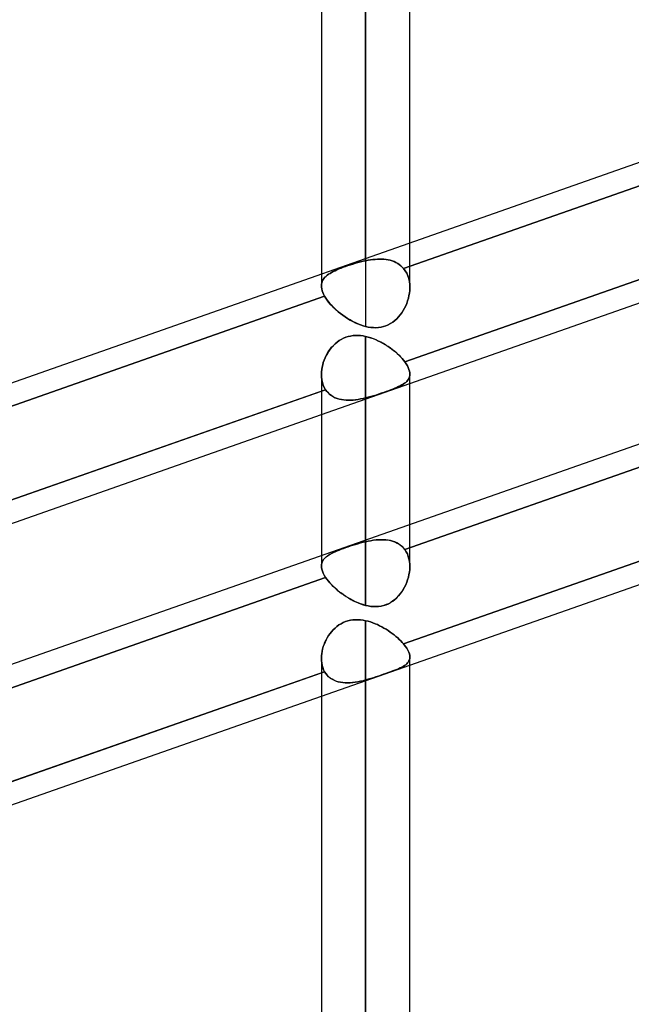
# Model space of a CAD drawing. Header units: millimetres. Extents: x -130 to 54, y -185 to 185.
# Tile 69 of 78: x -55 to -46, y 87 to 101. Entities that reach past the tile are written whole.
import ezdxf

# ---------------------------------------------------------------- set-up
doc = ezdxf.new("R2010")
doc.units = ezdxf.units.MM
doc.layers.add('MAIN-1', color=7, linetype='Continuous')
doc.layers.add('MAIN-2', color=7, linetype='Continuous')

msp = doc.modelspace()

# ---------------------------------------------------------------- linework, layer by layer
at = {"layer": 'MAIN-1'}
for p, q in [((-50.248, 133.985), (-50.248, 97.323)), ((-50.883, 133.35), (-50.883, 97.1)), ((-49.613, 97.545), (-49.613, 133.35)), ((-63.363, 92.722), (-37.763, 101.702)), ((-49.684, 95.837), (-38.083, 99.907)), ((-49.613, 95.527), (-38.083, 99.571)), ((-63.363, 88.681), (-37.763, 97.661)), ((-50.711, 96.074), (-50.686, 96.099)), ((-50.686, 96.099), (-50.658, 96.122)), ((-50.658, 96.122), (-50.629, 96.143)), ((-50.629, 96.143), (-50.598, 96.161)), ((-50.598, 96.161), (-50.567, 96.177)), ((-50.567, 96.177), (-50.534, 96.191)), ((-50.534, 96.191), (-50.5, 96.201)), ((-50.5, 96.201), (-50.465, 96.209)), ((-50.465, 96.209), (-50.429, 96.215)), ((-50.429, 96.215), (-50.393, 96.217)), ((-50.393, 96.217), (-50.357, 96.217)), ((-50.357, 96.217), (-50.32, 96.215)), ((-50.32, 96.215), (-50.284, 96.21)), ((-50.284, 96.21), (-50.248, 96.203)), ((-50.248, 96.203), (-50.248, 93.282)), ((-50.248, 96.203), (-50.212, 96.194)), ((-50.212, 96.194), (-50.176, 96.184)), ((-50.176, 96.184), (-50.141, 96.171)), ((-50.141, 96.171), (-50.106, 96.157)), ((-50.106, 96.157), (-50.071, 96.142)), ((-50.071, 96.142), (-50.037, 96.125)), ((-50.037, 96.125), (-50.004, 96.107)), ((-50.004, 96.107), (-49.971, 96.088)), ((-49.971, 96.088), (-49.939, 96.068)), ((-50.815, 95.928), (-50.798, 95.96)), ((-50.798, 95.96), (-50.779, 95.99)), ((-50.779, 95.99), (-50.758, 96.019)), ((-50.758, 96.019), (-50.736, 96.047)), ((-50.736, 96.047), (-50.711, 96.074)), ((-49.939, 96.068), (-49.908, 96.047)), ((-49.908, 96.047), (-49.878, 96.026)), ((-49.878, 96.026), (-49.848, 96.003)), ((-49.848, 96.003), (-49.82, 95.98)), ((-49.82, 95.98), (-49.794, 95.957)), ((-49.794, 95.957), (-49.768, 95.933)), ((-50.872, 95.763), (-50.864, 95.797)), ((-50.864, 95.797), (-50.855, 95.83)), ((-50.855, 95.83), (-50.843, 95.864)), ((-50.843, 95.864), (-50.83, 95.896)), ((-50.83, 95.896), (-50.815, 95.928)), ((-49.768, 95.933), (-49.745, 95.909)), ((-49.745, 95.909), (-49.723, 95.885)), ((-49.723, 95.885), (-49.703, 95.861)), ((-49.703, 95.861), (-49.684, 95.837)), ((-49.702, 91.79), (-38.083, 95.866)), ((-49.684, 95.837), (-49.665, 95.809)), ((-49.665, 95.809), (-49.648, 95.782)), ((-50.883, 95.657), (-50.883, 93.059)), ((-50.882, 95.663), (-50.881, 95.696)), ((-50.881, 95.696), (-50.877, 95.73)), ((-50.877, 95.73), (-50.872, 95.763)), ((-49.648, 95.782), (-49.635, 95.755)), ((-49.635, 95.755), (-49.625, 95.729)), ((-49.625, 95.729), (-49.618, 95.705)), ((-49.618, 95.705), (-49.614, 95.681)), ((-49.614, 95.681), (-49.613, 95.659)), ((-49.613, 93.504), (-49.613, 95.663)), ((-49.613, 91.485), (-38.083, 95.53)), ((-62.484, 91.347), (-50.883, 95.417)), ((-62.338, 91.063), (-50.883, 95.081)), ((-50.501, 92.121), (-50.466, 92.129)), ((-50.466, 92.129), (-50.43, 92.135)), ((-50.43, 92.135), (-50.394, 92.137)), ((-50.394, 92.137), (-50.358, 92.138)), ((-50.358, 92.138), (-50.321, 92.135)), ((-50.321, 92.135), (-50.284, 92.13)), ((-50.284, 92.13), (-50.248, 92.124)), ((-50.248, 92.124), (-50.248, 0)), ((-50.248, 92.124), (-50.213, 92.115)), ((-50.737, 91.966), (-50.713, 91.993)), ((-50.713, 91.993), (-50.687, 92.018)), ((-50.687, 92.018), (-50.66, 92.041)), ((-50.66, 92.041), (-50.63, 92.062)), ((-50.63, 92.062), (-50.6, 92.08)), ((-50.6, 92.08), (-50.568, 92.097)), ((-50.568, 92.097), (-50.535, 92.11)), ((-50.535, 92.11), (-50.501, 92.121)), ((-50.213, 92.115), (-50.179, 92.105)), ((-50.179, 92.105), (-50.146, 92.094)), ((-50.146, 92.094), (-50.112, 92.081)), ((-50.112, 92.081), (-50.079, 92.067)), ((-50.079, 92.067), (-50.047, 92.052)), ((-50.047, 92.052), (-50.015, 92.035)), ((-50.015, 92.035), (-49.984, 92.018)), ((-49.984, 92.018), (-49.953, 92)), ((-49.953, 92), (-49.923, 91.981)), ((-49.923, 91.981), (-49.894, 91.961)), ((-50.831, 91.816), (-50.815, 91.848)), ((-50.815, 91.848), (-50.798, 91.879)), ((-50.798, 91.879), (-50.78, 91.909)), ((-50.78, 91.909), (-50.759, 91.938)), ((-50.759, 91.938), (-50.737, 91.966)), ((-49.894, 91.961), (-49.866, 91.941)), ((-49.866, 91.941), (-49.839, 91.92)), ((-49.839, 91.92), (-49.812, 91.899)), ((-49.812, 91.899), (-49.787, 91.877)), ((-49.787, 91.877), (-49.764, 91.855)), ((-49.764, 91.855), (-49.742, 91.834)), ((-50.872, 91.684), (-50.865, 91.717)), ((-50.865, 91.717), (-50.855, 91.751)), ((-50.855, 91.751), (-50.844, 91.783)), ((-50.844, 91.783), (-50.831, 91.816)), ((-49.742, 91.834), (-49.721, 91.812)), ((-49.721, 91.812), (-49.702, 91.79)), ((-49.702, 91.79), (-49.678, 91.759)), ((-49.678, 91.759), (-49.657, 91.73)), ((-49.657, 91.73), (-49.641, 91.701)), ((-49.641, 91.701), (-49.628, 91.674)), ((-50.883, 91.581), (-50.883, 0)), ((-50.882, 91.586), (-50.881, 91.618)), ((-50.881, 91.618), (-50.878, 91.651)), ((-50.878, 91.651), (-50.872, 91.684)), ((-49.628, 91.674), (-49.619, 91.647)), ((-49.619, 91.647), (-49.614, 91.623)), ((-49.614, 91.623), (-49.613, 91.599)), ((-49.613, 0), (-49.613, 91.603)), ((-62.503, 87.299), (-50.883, 91.376)), ((-62.338, 87.021), (-50.883, 91.04))]:
    msp.add_line(p, q, dxfattribs=at)
at = {"layer": 'MAIN-2'}
for p, q in [((-50.248, 97.289), (-50.248, 133.985)), ((-50.248, 132.715), (-50.248, 96.346)), ((-38.036, 101.271), (-49.702, 97.178)), ((-49.702, 97.178), (-38.036, 101.271)), ((-38.021, 99.929), (-49.684, 95.837)), ((-49.613, 96.908), (-49.613, 97.545)), ((-50.501, 97.219), (-50.535, 97.207)), ((-50.535, 97.207), (-50.501, 97.219)), ((-50.466, 97.231), (-50.501, 97.219)), ((-50.501, 97.219), (-50.466, 97.23)), ((-50.43, 97.242), (-50.466, 97.231)), ((-50.466, 97.23), (-50.43, 97.242)), ((-50.394, 97.253), (-50.43, 97.242)), ((-50.43, 97.242), (-50.394, 97.253)), ((-50.357, 97.263), (-50.394, 97.253)), ((-50.394, 97.253), (-50.358, 97.263)), ((-50.358, 97.263), (-50.321, 97.273)), ((-50.321, 97.273), (-50.357, 97.263)), ((-50.284, 97.281), (-50.321, 97.273)), ((-50.321, 97.273), (-50.284, 97.281)), ((-50.248, 97.289), (-50.284, 97.281)), ((-50.284, 97.281), (-50.248, 97.289)), ((-50.248, 97.323), (-50.248, 97.289)), ((-50.248, 97.289), (-50.213, 97.296)), ((-50.213, 97.296), (-50.248, 97.289)), ((-50.213, 97.296), (-50.179, 97.302)), ((-50.179, 97.302), (-50.213, 97.296)), ((-50.179, 97.302), (-50.146, 97.306)), ((-50.146, 97.306), (-50.179, 97.302)), ((-50.146, 97.306), (-50.112, 97.309)), ((-50.112, 97.309), (-50.146, 97.306)), ((-50.112, 97.309), (-50.079, 97.312)), ((-50.079, 97.312), (-50.112, 97.309)), ((-50.079, 97.312), (-50.047, 97.313)), ((-50.047, 97.313), (-50.079, 97.312)), ((-50.047, 97.313), (-50.015, 97.312)), ((-50.015, 97.312), (-50.047, 97.313)), ((-50.015, 97.312), (-49.984, 97.31)), ((-49.984, 97.31), (-50.015, 97.312)), ((-49.984, 97.31), (-49.953, 97.307)), ((-49.953, 97.307), (-49.984, 97.31)), ((-49.953, 97.307), (-49.923, 97.302)), ((-49.923, 97.302), (-49.953, 97.307)), ((-49.923, 97.302), (-49.894, 97.295)), ((-49.894, 97.295), (-49.923, 97.302)), ((-49.894, 97.295), (-49.866, 97.287)), ((-49.866, 97.287), (-49.894, 97.295)), ((-49.866, 97.287), (-49.839, 97.277)), ((-49.839, 97.277), (-49.866, 97.287)), ((-49.839, 97.277), (-49.812, 97.265)), ((-49.812, 97.265), (-49.839, 97.277)), ((-49.812, 97.265), (-49.787, 97.251)), ((-49.787, 97.251), (-49.812, 97.265)), ((-49.787, 97.251), (-49.764, 97.235)), ((-49.764, 97.235), (-49.787, 97.251)), ((-49.764, 97.235), (-49.742, 97.218)), ((-49.742, 97.218), (-49.764, 97.235)), ((-49.742, 97.218), (-49.721, 97.199)), ((-49.721, 97.199), (-49.742, 97.218)), ((-38.021, 97.234), (-49.684, 93.143)), ((-49.684, 93.143), (-38.021, 97.234)), ((-50.883, 97.1), (-50.883, 96.928)), ((-50.831, 97.053), (-50.815, 97.067)), ((-50.815, 97.067), (-50.83, 97.053)), ((-50.798, 97.082), (-50.815, 97.067)), ((-50.815, 97.067), (-50.798, 97.081)), ((-50.78, 97.095), (-50.798, 97.082)), ((-50.798, 97.081), (-50.78, 97.095)), ((-50.759, 97.108), (-50.78, 97.095)), ((-50.78, 97.095), (-50.759, 97.108)), ((-50.737, 97.121), (-50.759, 97.108)), ((-50.759, 97.108), (-50.737, 97.121)), ((-50.713, 97.134), (-50.737, 97.121)), ((-50.737, 97.121), (-50.713, 97.134)), ((-50.687, 97.147), (-50.713, 97.134)), ((-50.713, 97.134), (-50.687, 97.146)), ((-50.659, 97.159), (-50.687, 97.147)), ((-50.687, 97.146), (-50.66, 97.159)), ((-50.66, 97.159), (-50.63, 97.171)), ((-50.63, 97.171), (-50.659, 97.159)), ((-50.599, 97.183), (-50.63, 97.171)), ((-50.63, 97.171), (-50.6, 97.183)), ((-50.6, 97.183), (-50.568, 97.195)), ((-50.568, 97.195), (-50.599, 97.183)), ((-50.535, 97.207), (-50.568, 97.195)), ((-50.568, 97.195), (-50.535, 97.207)), ((-49.721, 97.199), (-49.702, 97.178)), ((-49.702, 97.178), (-49.721, 97.199)), ((-49.678, 97.146), (-49.702, 97.178)), ((-49.702, 97.178), (-49.678, 97.146)), ((-49.657, 97.11), (-49.678, 97.146)), ((-49.678, 97.146), (-49.657, 97.11)), ((-49.641, 97.072), (-49.657, 97.11)), ((-49.657, 97.11), (-49.641, 97.072)), ((-49.628, 97.032), (-49.641, 97.072)), ((-49.641, 97.072), (-49.628, 97.032)), ((-50.881, 96.951), (-50.882, 96.931)), ((-50.882, 96.931), (-50.881, 96.951)), ((-50.882, 96.931), (-50.882, 96.908)), ((-50.882, 96.908), (-50.882, 96.931)), ((-50.878, 96.97), (-50.881, 96.951)), ((-50.881, 96.951), (-50.878, 96.97)), ((-50.872, 96.988), (-50.878, 96.97)), ((-50.878, 96.97), (-50.872, 96.988)), ((-50.865, 97.005), (-50.872, 96.988)), ((-50.872, 96.988), (-50.865, 97.005)), ((-50.855, 97.022), (-50.865, 97.005)), ((-50.865, 97.005), (-50.855, 97.022)), ((-50.844, 97.038), (-50.855, 97.022)), ((-50.855, 97.022), (-50.844, 97.038)), ((-50.83, 97.053), (-50.844, 97.038)), ((-50.844, 97.038), (-50.831, 97.053)), ((-49.619, 96.99), (-49.628, 97.032)), ((-49.628, 97.032), (-49.619, 96.99)), ((-49.614, 96.946), (-49.619, 96.99)), ((-49.619, 96.99), (-49.614, 96.946)), ((-49.613, 96.901), (-49.614, 96.946)), ((-49.614, 96.946), (-49.613, 96.901)), ((-50.882, 96.908), (-50.878, 96.884)), ((-50.878, 96.884), (-50.882, 96.908)), ((-50.878, 96.884), (-50.871, 96.859)), ((-50.871, 96.859), (-50.878, 96.884)), ((-50.871, 96.859), (-50.862, 96.834)), ((-50.862, 96.834), (-50.871, 96.859)), ((-50.862, 96.834), (-50.851, 96.807)), ((-50.851, 96.807), (-50.862, 96.834)), ((-50.851, 96.807), (-50.836, 96.78)), ((-50.836, 96.78), (-50.851, 96.807)), ((-49.625, 96.788), (-49.634, 96.751)), ((-49.633, 96.751), (-49.625, 96.788)), ((-49.625, 96.788), (-49.618, 96.826)), ((-49.618, 96.826), (-49.625, 96.788)), ((-49.618, 96.826), (-49.614, 96.864)), ((-49.614, 96.863), (-49.618, 96.826)), ((-49.614, 96.864), (-49.613, 96.901)), ((-49.613, 96.901), (-49.614, 96.863)), ((-50.836, 96.78), (-62.503, 92.688)), ((-62.503, 92.688), (-50.836, 96.78)), ((-50.82, 96.753), (-50.836, 96.78)), ((-50.836, 96.78), (-50.82, 96.753)), ((-50.8, 96.725), (-50.82, 96.753)), ((-50.82, 96.753), (-50.8, 96.724)), ((-50.779, 96.696), (-50.8, 96.725)), ((-50.8, 96.724), (-50.778, 96.696)), ((-50.755, 96.668), (-50.779, 96.696)), ((-50.778, 96.696), (-50.755, 96.668)), ((-50.729, 96.64), (-50.755, 96.668)), ((-50.755, 96.668), (-50.729, 96.64)), ((-49.672, 96.642), (-49.657, 96.677)), ((-49.657, 96.677), (-49.672, 96.642)), ((-49.657, 96.677), (-49.644, 96.714)), ((-49.644, 96.714), (-49.657, 96.677)), ((-49.644, 96.714), (-49.633, 96.751)), ((-49.634, 96.751), (-49.644, 96.714)), ((-50.702, 96.613), (-50.729, 96.64)), ((-50.729, 96.64), (-50.701, 96.612)), ((-50.673, 96.585), (-50.702, 96.613)), ((-50.701, 96.612), (-50.672, 96.585)), ((-50.642, 96.558), (-50.673, 96.585)), ((-50.672, 96.585), (-50.641, 96.558)), ((-50.61, 96.533), (-50.642, 96.558)), ((-50.641, 96.558), (-50.609, 96.532)), ((-50.576, 96.507), (-50.61, 96.533)), ((-50.609, 96.532), (-50.575, 96.507)), ((-50.542, 96.484), (-50.576, 96.507)), ((-50.575, 96.507), (-50.541, 96.483)), ((-49.775, 96.483), (-49.751, 96.512)), ((-49.75, 96.512), (-49.774, 96.483)), ((-49.751, 96.512), (-49.729, 96.542)), ((-49.728, 96.543), (-49.75, 96.512)), ((-49.729, 96.542), (-49.708, 96.574)), ((-49.708, 96.574), (-49.728, 96.543)), ((-49.708, 96.574), (-49.689, 96.607)), ((-49.689, 96.607), (-49.708, 96.574)), ((-49.689, 96.607), (-49.672, 96.642)), ((-49.672, 96.642), (-49.689, 96.607)), ((-50.507, 96.461), (-50.542, 96.484)), ((-50.541, 96.483), (-50.506, 96.46)), ((-50.471, 96.439), (-50.507, 96.461)), ((-50.506, 96.46), (-50.47, 96.438)), ((-50.435, 96.419), (-50.471, 96.439)), ((-50.47, 96.438), (-50.433, 96.418)), ((-50.398, 96.401), (-50.435, 96.419)), ((-50.433, 96.418), (-50.397, 96.4)), ((-50.36, 96.384), (-50.398, 96.401)), ((-50.397, 96.4), (-50.359, 96.384)), ((-50.323, 96.369), (-50.36, 96.384)), ((-50.359, 96.384), (-50.322, 96.369)), ((-50.285, 96.356), (-50.323, 96.369)), ((-50.322, 96.369), (-50.285, 96.356)), ((-49.955, 96.355), (-49.922, 96.37)), ((-49.921, 96.37), (-49.955, 96.355)), ((-49.922, 96.37), (-49.889, 96.387)), ((-49.889, 96.388), (-49.921, 96.37)), ((-49.889, 96.387), (-49.858, 96.408)), ((-49.857, 96.408), (-49.889, 96.388)), ((-49.858, 96.408), (-49.828, 96.431)), ((-49.828, 96.431), (-49.857, 96.408)), ((-49.828, 96.431), (-49.801, 96.456)), ((-49.8, 96.456), (-49.828, 96.431)), ((-49.801, 96.456), (-49.775, 96.483)), ((-49.774, 96.483), (-49.8, 96.456)), ((-50.248, 96.346), (-50.285, 96.356)), ((-50.285, 96.356), (-50.248, 96.346)), ((-50.248, 96.346), (-50.211, 96.338)), ((-50.21, 96.338), (-50.248, 96.346)), ((-50.211, 96.338), (-50.174, 96.332)), ((-50.173, 96.332), (-50.21, 96.338)), ((-50.174, 96.332), (-50.137, 96.329)), ((-50.136, 96.329), (-50.173, 96.332)), ((-50.137, 96.329), (-50.099, 96.328)), ((-50.099, 96.328), (-50.136, 96.329)), ((-50.099, 96.328), (-50.063, 96.33)), ((-50.062, 96.33), (-50.099, 96.328)), ((-50.063, 96.33), (-50.026, 96.335)), ((-50.025, 96.336), (-50.062, 96.33)), ((-50.026, 96.335), (-49.99, 96.344)), ((-49.99, 96.344), (-50.025, 96.336)), ((-49.99, 96.344), (-49.955, 96.355)), ((-49.955, 96.355), (-49.99, 96.344)), ((-50.685, 96.099), (-50.711, 96.074)), ((-50.658, 96.122), (-50.685, 96.099)), ((-50.628, 96.143), (-50.658, 96.122)), ((-50.598, 96.161), (-50.628, 96.143)), ((-50.566, 96.177), (-50.598, 96.161)), ((-50.533, 96.191), (-50.566, 96.177)), ((-50.499, 96.201), (-50.533, 96.191)), ((-50.464, 96.209), (-50.499, 96.201)), ((-50.428, 96.215), (-50.464, 96.209)), ((-50.392, 96.217), (-50.428, 96.215)), ((-50.356, 96.217), (-50.392, 96.217)), ((-50.32, 96.215), (-50.356, 96.217)), ((-50.284, 96.21), (-50.32, 96.215)), ((-50.248, 96.203), (-50.284, 96.21)), ((-50.248, 93.257), (-50.248, 96.203)), ((-50.21, 96.194), (-50.248, 96.203)), ((-50.172, 96.182), (-50.21, 96.194)), ((-50.135, 96.169), (-50.172, 96.182)), ((-50.098, 96.154), (-50.135, 96.169)), ((-50.061, 96.137), (-50.098, 96.154)), ((-50.026, 96.119), (-50.061, 96.137)), ((-49.991, 96.1), (-50.026, 96.119)), ((-49.956, 96.079), (-49.991, 96.1)), ((-49.923, 96.058), (-49.956, 96.079)), ((-50.797, 95.96), (-50.814, 95.929)), ((-50.778, 95.99), (-50.797, 95.96)), ((-50.758, 96.02), (-50.778, 95.99)), ((-50.735, 96.048), (-50.758, 96.02)), ((-50.711, 96.074), (-50.735, 96.048)), ((-49.891, 96.035), (-49.923, 96.058)), ((-49.86, 96.012), (-49.891, 96.035)), ((-49.83, 95.988), (-49.86, 96.012)), ((-49.801, 95.963), (-49.83, 95.988)), ((-49.774, 95.938), (-49.801, 95.963)), ((-49.749, 95.913), (-49.774, 95.938)), ((-50.864, 95.797), (-50.872, 95.763)), ((-50.855, 95.831), (-50.864, 95.797)), ((-50.843, 95.864), (-50.855, 95.831)), ((-50.83, 95.897), (-50.843, 95.864)), ((-50.814, 95.929), (-50.83, 95.897)), ((-49.725, 95.888), (-49.749, 95.913)), ((-49.704, 95.862), (-49.725, 95.888)), ((-49.684, 95.837), (-49.704, 95.862)), ((-38.036, 95.882), (-49.702, 91.79)), ((-49.665, 95.809), (-49.684, 95.837)), ((-49.648, 95.782), (-49.665, 95.809)), ((-50.881, 95.696), (-50.882, 95.663)), ((-50.882, 95.663), (-50.881, 95.622)), ((-50.881, 95.622), (-50.882, 95.663)), ((-50.877, 95.73), (-50.881, 95.696)), ((-50.872, 95.763), (-50.877, 95.73)), ((-49.635, 95.755), (-49.648, 95.782)), ((-49.625, 95.729), (-49.635, 95.755)), ((-49.618, 95.705), (-49.625, 95.729)), ((-49.614, 95.681), (-49.618, 95.705)), ((-49.613, 95.659), (-49.614, 95.681)), ((-49.613, 95.659), (-49.614, 95.64)), ((-49.614, 95.64), (-49.613, 95.659)), ((-50.883, 95.081), (-49.613, 95.527)), ((-50.881, 95.622), (-50.876, 95.581)), ((-50.876, 95.581), (-50.881, 95.622)), ((-50.876, 95.581), (-50.868, 95.542)), ((-50.868, 95.542), (-50.876, 95.581)), ((-50.868, 95.542), (-50.856, 95.505)), ((-50.856, 95.505), (-50.868, 95.542)), ((-49.728, 95.505), (-49.708, 95.517)), ((-49.707, 95.518), (-49.727, 95.506)), ((-49.708, 95.517), (-49.689, 95.53)), ((-49.689, 95.53), (-49.707, 95.518)), ((-49.672, 95.544), (-49.689, 95.53)), ((-49.689, 95.53), (-49.672, 95.543)), ((-49.657, 95.557), (-49.672, 95.544)), ((-49.672, 95.543), (-49.657, 95.557)), ((-49.644, 95.572), (-49.657, 95.557)), ((-49.657, 95.557), (-49.644, 95.572)), ((-49.633, 95.588), (-49.644, 95.572)), ((-49.644, 95.572), (-49.633, 95.588)), ((-49.625, 95.604), (-49.633, 95.588)), ((-49.633, 95.588), (-49.625, 95.604)), ((-49.618, 95.621), (-49.625, 95.604)), ((-49.625, 95.604), (-49.618, 95.621)), ((-49.614, 95.64), (-49.618, 95.621)), ((-49.618, 95.621), (-49.614, 95.64)), ((-50.822, 95.438), (-62.484, 91.347)), ((-50.883, 95.417), (-50.822, 95.438)), ((-50.856, 95.505), (-50.841, 95.471)), ((-50.841, 95.471), (-50.856, 95.505)), ((-50.841, 95.471), (-50.822, 95.438)), ((-50.822, 95.438), (-50.841, 95.471)), ((-50.822, 95.438), (-50.804, 95.414)), ((-50.804, 95.414), (-50.822, 95.438)), ((-50.804, 95.414), (-50.783, 95.391)), ((-50.783, 95.392), (-50.804, 95.414)), ((-50.761, 95.371), (-50.783, 95.392)), ((-50.783, 95.391), (-50.761, 95.371)), ((-50.099, 95.362), (-50.061, 95.374)), ((-50.061, 95.374), (-50.098, 95.362)), ((-50.024, 95.387), (-50.061, 95.374)), ((-50.061, 95.374), (-50.025, 95.386)), ((-50.025, 95.386), (-49.989, 95.399)), ((-49.988, 95.399), (-50.024, 95.387)), ((-49.989, 95.399), (-49.954, 95.411)), ((-49.953, 95.411), (-49.988, 95.399)), ((-49.954, 95.411), (-49.92, 95.423)), ((-49.92, 95.423), (-49.953, 95.411)), ((-49.887, 95.435), (-49.92, 95.423)), ((-49.92, 95.423), (-49.888, 95.435)), ((-49.888, 95.435), (-49.857, 95.447)), ((-49.856, 95.447), (-49.887, 95.435)), ((-49.857, 95.447), (-49.827, 95.458)), ((-49.827, 95.459), (-49.856, 95.447)), ((-49.799, 95.47), (-49.827, 95.459)), ((-49.827, 95.458), (-49.8, 95.47)), ((-49.8, 95.47), (-49.774, 95.482)), ((-49.773, 95.482), (-49.799, 95.47)), ((-49.774, 95.482), (-49.75, 95.493)), ((-49.749, 95.494), (-49.773, 95.482)), ((-49.75, 95.493), (-49.728, 95.505)), ((-49.727, 95.506), (-49.749, 95.494)), ((-50.761, 95.371), (-50.737, 95.353)), ((-50.737, 95.353), (-50.761, 95.371)), ((-50.737, 95.353), (-50.711, 95.338)), ((-50.712, 95.338), (-50.737, 95.353)), ((-50.685, 95.324), (-50.712, 95.338)), ((-50.711, 95.338), (-50.684, 95.324)), ((-50.656, 95.313), (-50.685, 95.324)), ((-50.684, 95.324), (-50.655, 95.313)), ((-50.626, 95.304), (-50.656, 95.313)), ((-50.655, 95.313), (-50.625, 95.303)), ((-50.595, 95.297), (-50.626, 95.304)), ((-50.625, 95.303), (-50.594, 95.296)), ((-50.563, 95.292), (-50.595, 95.297)), ((-50.594, 95.296), (-50.562, 95.291)), ((-50.53, 95.288), (-50.563, 95.292)), ((-50.562, 95.291), (-50.529, 95.288)), ((-50.496, 95.287), (-50.53, 95.288)), ((-50.529, 95.288), (-50.495, 95.287)), ((-50.462, 95.288), (-50.496, 95.287)), ((-50.495, 95.287), (-50.46, 95.288)), ((-50.426, 95.29), (-50.462, 95.288)), ((-50.46, 95.288), (-50.425, 95.29)), ((-50.391, 95.293), (-50.426, 95.29)), ((-50.425, 95.29), (-50.39, 95.294)), ((-50.355, 95.298), (-50.391, 95.293)), ((-50.39, 95.294), (-50.355, 95.299)), ((-50.355, 95.299), (-50.319, 95.305)), ((-50.319, 95.305), (-50.355, 95.298)), ((-50.319, 95.305), (-50.283, 95.312)), ((-50.283, 95.312), (-50.319, 95.305)), ((-50.283, 95.312), (-50.248, 95.32)), ((-50.248, 95.32), (-50.283, 95.312)), ((-50.21, 95.33), (-50.248, 95.32)), ((-50.248, 95.32), (-50.21, 95.33)), ((-50.248, 95.32), (-50.248, 92.343)), ((-50.248, 92.343), (-50.248, 95.32)), ((-50.173, 95.34), (-50.21, 95.33)), ((-50.21, 95.33), (-50.173, 95.34)), ((-50.135, 95.351), (-50.173, 95.34)), ((-50.173, 95.34), (-50.136, 95.351)), ((-50.136, 95.351), (-50.099, 95.362)), ((-50.098, 95.362), (-50.135, 95.351)), ((-49.613, 92.902), (-49.613, 93.504)), ((-50.284, 93.249), (-50.248, 93.257)), ((-50.248, 93.257), (-50.284, 93.249)), ((-50.248, 93.282), (-50.248, 93.257)), ((-50.21, 93.265), (-50.248, 93.257)), ((-50.248, 93.257), (-50.212, 93.265)), ((-50.212, 93.265), (-50.176, 93.272)), ((-50.172, 93.272), (-50.21, 93.265)), ((-50.176, 93.272), (-50.141, 93.277)), ((-50.135, 93.278), (-50.172, 93.272)), ((-50.141, 93.277), (-50.106, 93.282)), ((-50.098, 93.282), (-50.135, 93.278)), ((-50.106, 93.282), (-50.071, 93.285)), ((-50.061, 93.285), (-50.098, 93.282)), ((-50.071, 93.285), (-50.037, 93.286)), ((-50.026, 93.286), (-50.061, 93.285)), ((-50.037, 93.286), (-50.004, 93.286)), ((-49.991, 93.286), (-50.026, 93.286)), ((-50.004, 93.286), (-49.971, 93.285)), ((-49.956, 93.284), (-49.991, 93.286)), ((-49.971, 93.285), (-49.939, 93.282)), ((-49.923, 93.279), (-49.956, 93.284)), ((-49.939, 93.282), (-49.908, 93.277)), ((-49.891, 93.273), (-49.923, 93.279)), ((-49.908, 93.277), (-49.878, 93.27)), ((-49.86, 93.265), (-49.891, 93.273)), ((-49.878, 93.27), (-49.848, 93.261)), ((-49.83, 93.254), (-49.86, 93.265)), ((-49.848, 93.261), (-49.82, 93.25)), ((-49.801, 93.241), (-49.83, 93.254)), ((-50.711, 93.101), (-50.686, 93.113)), ((-50.685, 93.113), (-50.711, 93.102)), ((-50.686, 93.113), (-50.658, 93.125)), ((-50.658, 93.125), (-50.685, 93.113)), ((-50.658, 93.125), (-50.629, 93.137)), ((-50.628, 93.137), (-50.658, 93.125)), ((-50.629, 93.137), (-50.598, 93.149)), ((-50.598, 93.149), (-50.628, 93.137)), ((-50.598, 93.149), (-50.567, 93.161)), ((-50.566, 93.161), (-50.598, 93.149)), ((-50.567, 93.161), (-50.534, 93.172)), ((-50.533, 93.173), (-50.566, 93.161)), ((-50.534, 93.172), (-50.5, 93.184)), ((-50.499, 93.184), (-50.533, 93.173)), ((-50.5, 93.184), (-50.465, 93.196)), ((-50.464, 93.196), (-50.499, 93.184)), ((-50.465, 93.196), (-50.429, 93.207)), ((-50.428, 93.208), (-50.464, 93.196)), ((-50.429, 93.207), (-50.393, 93.218)), ((-50.392, 93.219), (-50.428, 93.208)), ((-50.393, 93.218), (-50.357, 93.229)), ((-50.356, 93.229), (-50.392, 93.219)), ((-50.357, 93.229), (-50.32, 93.239)), ((-50.32, 93.239), (-50.356, 93.229)), ((-50.32, 93.239), (-50.284, 93.249)), ((-50.284, 93.249), (-50.32, 93.239)), ((-49.82, 93.25), (-49.794, 93.237)), ((-49.774, 93.226), (-49.801, 93.241)), ((-49.794, 93.237), (-49.768, 93.222)), ((-49.749, 93.209), (-49.774, 93.226)), ((-49.768, 93.222), (-49.745, 93.206)), ((-49.725, 93.189), (-49.749, 93.209)), ((-49.745, 93.206), (-49.723, 93.187)), ((-49.704, 93.167), (-49.725, 93.189)), ((-49.723, 93.187), (-49.703, 93.166)), ((-49.684, 93.143), (-49.704, 93.167)), ((-49.703, 93.166), (-49.684, 93.143)), ((-49.665, 93.113), (-49.684, 93.143)), ((-49.684, 93.143), (-49.665, 93.113)), ((-49.648, 93.081), (-49.665, 93.113)), ((-49.665, 93.113), (-49.648, 93.081)), ((-50.883, 93.059), (-50.883, 92.908)), ((-50.872, 92.965), (-50.864, 92.981)), ((-50.864, 92.981), (-50.872, 92.965)), ((-50.864, 92.981), (-50.855, 92.996)), ((-50.855, 92.996), (-50.864, 92.981)), ((-50.855, 92.996), (-50.843, 93.011)), ((-50.843, 93.011), (-50.855, 92.996)), ((-50.843, 93.011), (-50.83, 93.025)), ((-50.83, 93.025), (-50.843, 93.011)), ((-50.83, 93.025), (-50.815, 93.039)), ((-50.814, 93.039), (-50.83, 93.025)), ((-50.815, 93.039), (-50.798, 93.052)), ((-50.797, 93.052), (-50.814, 93.039)), ((-50.798, 93.052), (-50.779, 93.065)), ((-50.778, 93.065), (-50.797, 93.052)), ((-50.779, 93.065), (-50.758, 93.077)), ((-50.758, 93.077), (-50.778, 93.065)), ((-50.735, 93.09), (-50.758, 93.077)), ((-50.758, 93.077), (-50.736, 93.089)), ((-50.736, 93.089), (-50.711, 93.101)), ((-50.711, 93.102), (-50.735, 93.09)), ((-49.635, 93.047), (-49.648, 93.081)), ((-49.648, 93.081), (-49.635, 93.047)), ((-49.625, 93.011), (-49.635, 93.047)), ((-49.635, 93.047), (-49.625, 93.011)), ((-49.618, 92.974), (-49.625, 93.011)), ((-49.625, 93.011), (-49.618, 92.974)), ((-49.614, 92.935), (-49.618, 92.974)), ((-49.618, 92.974), (-49.614, 92.935)), ((-50.882, 92.912), (-50.881, 92.93)), ((-50.881, 92.93), (-50.882, 92.912)), ((-50.881, 92.887), (-50.882, 92.912)), ((-50.882, 92.912), (-50.881, 92.887)), ((-50.881, 92.93), (-50.877, 92.948)), ((-50.877, 92.948), (-50.881, 92.93)), ((-50.876, 92.861), (-50.881, 92.887)), ((-50.881, 92.887), (-50.876, 92.861)), ((-50.877, 92.948), (-50.872, 92.965)), ((-50.872, 92.965), (-50.877, 92.948)), ((-50.868, 92.833), (-50.876, 92.861)), ((-50.876, 92.861), (-50.868, 92.833)), ((-50.856, 92.804), (-50.868, 92.833)), ((-50.868, 92.833), (-50.856, 92.804)), ((-49.618, 92.822), (-49.614, 92.859)), ((-49.614, 92.859), (-49.618, 92.822)), ((-49.613, 92.895), (-49.614, 92.935)), ((-49.614, 92.935), (-49.613, 92.895)), ((-49.614, 92.859), (-49.613, 92.895)), ((-49.613, 92.895), (-49.614, 92.859)), ((-50.822, 92.744), (-62.484, 88.653)), ((-62.484, 88.653), (-50.822, 92.744)), ((-50.841, 92.775), (-50.856, 92.804)), ((-50.856, 92.804), (-50.841, 92.775)), ((-50.822, 92.744), (-50.841, 92.775)), ((-50.841, 92.775), (-50.822, 92.744)), ((-50.804, 92.719), (-50.822, 92.744)), ((-50.822, 92.744), (-50.804, 92.719)), ((-50.783, 92.693), (-50.804, 92.719)), ((-50.804, 92.719), (-50.783, 92.693)), ((-50.761, 92.667), (-50.783, 92.693)), ((-50.783, 92.693), (-50.761, 92.667)), ((-49.657, 92.675), (-49.644, 92.711)), ((-49.644, 92.711), (-49.657, 92.675)), ((-49.644, 92.711), (-49.633, 92.748)), ((-49.633, 92.747), (-49.644, 92.711)), ((-49.633, 92.748), (-49.625, 92.785)), ((-49.625, 92.785), (-49.633, 92.747)), ((-49.625, 92.785), (-49.618, 92.822)), ((-49.618, 92.822), (-49.625, 92.785)), ((-50.737, 92.641), (-50.761, 92.667)), ((-50.761, 92.667), (-50.737, 92.641)), ((-50.712, 92.615), (-50.737, 92.641)), ((-50.737, 92.641), (-50.711, 92.615)), ((-50.685, 92.59), (-50.712, 92.615)), ((-50.711, 92.615), (-50.684, 92.589)), ((-50.656, 92.565), (-50.685, 92.59)), ((-50.684, 92.589), (-50.655, 92.564)), ((-50.626, 92.54), (-50.656, 92.565)), ((-50.655, 92.564), (-50.625, 92.54)), ((-49.728, 92.54), (-49.708, 92.572)), ((-49.707, 92.573), (-49.727, 92.541)), ((-49.708, 92.572), (-49.689, 92.605)), ((-49.689, 92.606), (-49.707, 92.573)), ((-49.672, 92.64), (-49.689, 92.606)), ((-49.689, 92.605), (-49.672, 92.639)), ((-49.672, 92.639), (-49.657, 92.675)), ((-49.657, 92.675), (-49.672, 92.64)), ((-50.595, 92.517), (-50.626, 92.54)), ((-50.625, 92.54), (-50.594, 92.516)), ((-50.563, 92.494), (-50.595, 92.517)), ((-50.594, 92.516), (-50.562, 92.493)), ((-50.53, 92.471), (-50.563, 92.494)), ((-50.562, 92.493), (-50.529, 92.471)), ((-50.496, 92.45), (-50.53, 92.471)), ((-50.529, 92.471), (-50.495, 92.45)), ((-50.462, 92.431), (-50.496, 92.45)), ((-50.495, 92.45), (-50.46, 92.43)), ((-50.426, 92.412), (-50.462, 92.431)), ((-50.46, 92.43), (-50.425, 92.411)), ((-50.391, 92.395), (-50.426, 92.412)), ((-50.425, 92.411), (-50.39, 92.394)), ((-49.888, 92.386), (-49.857, 92.406)), ((-49.856, 92.407), (-49.887, 92.386)), ((-49.857, 92.406), (-49.827, 92.429)), ((-49.827, 92.43), (-49.856, 92.407)), ((-49.799, 92.455), (-49.827, 92.43)), ((-49.827, 92.429), (-49.8, 92.454)), ((-49.8, 92.454), (-49.774, 92.481)), ((-49.773, 92.482), (-49.799, 92.455)), ((-49.774, 92.481), (-49.75, 92.51)), ((-49.749, 92.511), (-49.773, 92.482)), ((-49.75, 92.51), (-49.728, 92.54)), ((-49.727, 92.541), (-49.749, 92.511)), ((-50.355, 92.379), (-50.391, 92.395)), ((-50.39, 92.394), (-50.355, 92.379)), ((-50.319, 92.365), (-50.355, 92.379)), ((-50.355, 92.379), (-50.319, 92.365)), ((-50.283, 92.354), (-50.319, 92.365)), ((-50.319, 92.365), (-50.283, 92.353)), ((-50.248, 92.343), (-50.283, 92.354)), ((-50.283, 92.353), (-50.248, 92.343)), ((-50.248, 92.343), (-50.21, 92.335)), ((-50.21, 92.335), (-50.248, 92.343)), ((-50.21, 92.335), (-50.173, 92.329)), ((-50.173, 92.329), (-50.21, 92.335)), ((-50.173, 92.329), (-50.136, 92.326)), ((-50.135, 92.326), (-50.173, 92.329)), ((-50.136, 92.326), (-50.099, 92.326)), ((-50.098, 92.326), (-50.135, 92.326)), ((-50.099, 92.326), (-50.061, 92.328)), ((-50.061, 92.328), (-50.098, 92.326)), ((-50.061, 92.328), (-50.025, 92.333)), ((-50.024, 92.333), (-50.061, 92.328)), ((-50.025, 92.333), (-49.989, 92.342)), ((-49.988, 92.342), (-50.024, 92.333)), ((-49.989, 92.342), (-49.954, 92.353)), ((-49.953, 92.354), (-49.988, 92.342)), ((-49.954, 92.353), (-49.92, 92.368)), ((-49.92, 92.368), (-49.953, 92.354)), ((-49.92, 92.368), (-49.888, 92.386)), ((-49.887, 92.386), (-49.92, 92.368)), ((-50.466, 92.129), (-50.501, 92.121)), ((-50.43, 92.135), (-50.466, 92.129)), ((-50.394, 92.137), (-50.43, 92.135)), ((-50.357, 92.138), (-50.394, 92.137)), ((-50.321, 92.135), (-50.357, 92.138)), ((-50.284, 92.13), (-50.321, 92.135)), ((-50.248, 92.124), (-50.284, 92.13)), ((-50.248, 0), (-50.248, 92.124)), ((-50.213, 92.115), (-50.248, 92.124)), ((-50.713, 91.993), (-50.737, 91.966)), ((-50.687, 92.018), (-50.713, 91.993)), ((-50.659, 92.041), (-50.687, 92.018)), ((-50.63, 92.062), (-50.659, 92.041)), ((-50.599, 92.081), (-50.63, 92.062)), ((-50.568, 92.097), (-50.599, 92.081)), ((-50.535, 92.11), (-50.568, 92.097)), ((-50.501, 92.121), (-50.535, 92.11)), ((-50.179, 92.105), (-50.213, 92.115)), ((-50.146, 92.094), (-50.179, 92.105)), ((-50.112, 92.081), (-50.146, 92.094)), ((-50.079, 92.067), (-50.112, 92.081)), ((-50.047, 92.052), (-50.079, 92.067)), ((-50.015, 92.035), (-50.047, 92.052)), ((-49.984, 92.018), (-50.015, 92.035)), ((-49.953, 92), (-49.984, 92.018)), ((-49.923, 91.981), (-49.953, 92)), ((-49.894, 91.961), (-49.923, 91.981)), ((-50.815, 91.848), (-50.83, 91.816)), ((-50.798, 91.879), (-50.815, 91.848)), ((-50.78, 91.909), (-50.798, 91.879)), ((-50.759, 91.938), (-50.78, 91.909)), ((-50.737, 91.966), (-50.759, 91.938)), ((-49.866, 91.941), (-49.894, 91.961)), ((-49.839, 91.92), (-49.866, 91.941)), ((-49.812, 91.899), (-49.839, 91.92)), ((-49.787, 91.877), (-49.812, 91.899)), ((-49.764, 91.855), (-49.787, 91.877)), ((-49.742, 91.834), (-49.764, 91.855)), ((-50.865, 91.718), (-50.872, 91.684)), ((-50.855, 91.751), (-50.865, 91.718)), ((-50.844, 91.784), (-50.855, 91.751)), ((-50.83, 91.816), (-50.844, 91.784)), ((-49.721, 91.812), (-49.742, 91.834)), ((-49.702, 91.79), (-49.721, 91.812)), ((-49.678, 91.759), (-49.702, 91.79)), ((-49.657, 91.73), (-49.678, 91.759)), ((-49.641, 91.701), (-49.657, 91.73)), ((-49.628, 91.674), (-49.641, 91.701)), ((-50.881, 91.618), (-50.882, 91.586)), ((-50.882, 91.586), (-50.882, 91.551)), ((-50.882, 91.551), (-50.882, 91.586)), ((-50.878, 91.651), (-50.881, 91.618)), ((-50.872, 91.684), (-50.878, 91.651)), ((-49.619, 91.647), (-49.628, 91.674)), ((-49.618, 91.564), (-49.625, 91.548)), ((-49.625, 91.548), (-49.618, 91.564)), ((-49.614, 91.623), (-49.619, 91.647)), ((-49.614, 91.581), (-49.618, 91.564)), ((-49.618, 91.564), (-49.614, 91.581)), ((-49.613, 91.599), (-49.614, 91.623)), ((-49.613, 91.599), (-49.614, 91.581)), ((-49.614, 91.581), (-49.613, 91.599)), ((-50.883, 91.04), (-49.613, 91.485)), ((-50.882, 91.551), (-50.878, 91.516)), ((-50.878, 91.516), (-50.882, 91.551)), ((-50.878, 91.516), (-50.871, 91.483)), ((-50.871, 91.483), (-50.878, 91.516)), ((-50.871, 91.483), (-50.862, 91.451)), ((-50.862, 91.451), (-50.871, 91.483)), ((-50.862, 91.451), (-50.851, 91.42)), ((-50.851, 91.42), (-50.862, 91.451)), ((-50.851, 91.42), (-50.836, 91.392)), ((-50.836, 91.392), (-50.851, 91.42)), ((-49.8, 91.424), (-49.828, 91.413)), ((-49.828, 91.413), (-49.801, 91.424)), ((-49.801, 91.424), (-49.775, 91.435)), ((-49.774, 91.435), (-49.8, 91.424)), ((-49.775, 91.435), (-49.751, 91.446)), ((-49.75, 91.446), (-49.774, 91.435)), ((-49.751, 91.446), (-49.729, 91.457)), ((-49.728, 91.457), (-49.75, 91.446)), ((-49.729, 91.457), (-49.708, 91.468)), ((-49.708, 91.468), (-49.728, 91.457)), ((-49.689, 91.48), (-49.708, 91.468)), ((-49.708, 91.468), (-49.689, 91.48)), ((-49.672, 91.492), (-49.689, 91.48)), ((-49.689, 91.48), (-49.672, 91.492)), ((-49.657, 91.505), (-49.672, 91.492)), ((-49.672, 91.492), (-49.657, 91.505)), ((-49.645, 91.519), (-49.657, 91.505)), ((-49.657, 91.505), (-49.644, 91.519)), ((-49.634, 91.533), (-49.645, 91.519)), ((-49.644, 91.519), (-49.633, 91.533)), ((-49.625, 91.548), (-49.634, 91.533)), ((-49.633, 91.533), (-49.625, 91.548)), ((-50.836, 91.392), (-62.503, 87.299)), ((-50.883, 91.376), (-50.836, 91.392)), ((-50.836, 91.392), (-50.82, 91.366)), ((-50.82, 91.366), (-50.836, 91.392)), ((-50.82, 91.366), (-50.8, 91.341)), ((-50.8, 91.342), (-50.82, 91.366)), ((-50.779, 91.32), (-50.8, 91.342)), ((-50.8, 91.341), (-50.778, 91.32)), ((-50.755, 91.301), (-50.779, 91.32)), ((-50.778, 91.32), (-50.755, 91.3)), ((-50.729, 91.284), (-50.755, 91.301)), ((-50.755, 91.3), (-50.729, 91.283)), ((-50.702, 91.269), (-50.729, 91.284)), ((-50.729, 91.283), (-50.701, 91.269)), ((-50.21, 91.283), (-50.248, 91.273)), ((-50.248, 91.273), (-50.211, 91.283)), ((-50.211, 91.283), (-50.174, 91.294)), ((-50.173, 91.294), (-50.21, 91.283)), ((-50.174, 91.294), (-50.137, 91.305)), ((-50.136, 91.305), (-50.173, 91.294)), ((-50.137, 91.305), (-50.099, 91.317)), ((-50.099, 91.317), (-50.136, 91.305)), ((-50.062, 91.33), (-50.099, 91.317)), ((-50.099, 91.317), (-50.063, 91.33)), ((-50.063, 91.33), (-50.026, 91.342)), ((-50.025, 91.342), (-50.062, 91.33)), ((-50.026, 91.342), (-49.99, 91.354)), ((-49.99, 91.354), (-50.025, 91.342)), ((-49.955, 91.367), (-49.99, 91.354)), ((-49.99, 91.354), (-49.955, 91.366)), ((-49.921, 91.379), (-49.955, 91.367)), ((-49.955, 91.366), (-49.922, 91.378)), ((-49.922, 91.378), (-49.889, 91.39)), ((-49.889, 91.39), (-49.921, 91.379)), ((-49.858, 91.402), (-49.889, 91.39)), ((-49.889, 91.39), (-49.858, 91.402)), ((-49.828, 91.413), (-49.858, 91.402)), ((-49.858, 91.402), (-49.828, 91.413)), ((-50.673, 91.257), (-50.702, 91.269)), ((-50.701, 91.269), (-50.672, 91.257)), ((-50.642, 91.248), (-50.673, 91.257)), ((-50.672, 91.257), (-50.641, 91.248)), ((-50.61, 91.241), (-50.642, 91.248)), ((-50.641, 91.248), (-50.609, 91.24)), ((-50.576, 91.236), (-50.61, 91.241)), ((-50.609, 91.24), (-50.575, 91.236)), ((-50.542, 91.233), (-50.576, 91.236)), ((-50.575, 91.236), (-50.541, 91.233)), ((-50.507, 91.232), (-50.542, 91.233)), ((-50.541, 91.233), (-50.506, 91.232)), ((-50.471, 91.234), (-50.507, 91.232)), ((-50.506, 91.232), (-50.47, 91.234)), ((-50.435, 91.237), (-50.471, 91.234)), ((-50.47, 91.234), (-50.433, 91.237)), ((-50.398, 91.241), (-50.435, 91.237)), ((-50.433, 91.237), (-50.397, 91.241)), ((-50.36, 91.247), (-50.398, 91.241)), ((-50.397, 91.241), (-50.359, 91.248)), ((-50.323, 91.255), (-50.36, 91.247)), ((-50.359, 91.248), (-50.322, 91.255)), ((-50.285, 91.263), (-50.323, 91.255)), ((-50.322, 91.255), (-50.285, 91.263)), ((-50.285, 91.263), (-50.248, 91.273)), ((-50.248, 91.273), (-50.285, 91.263)), ((-50.248, 91.273), (-50.248, 0)), ((-50.248, 0), (-50.248, 91.273))]:
    msp.add_line(p, q, dxfattribs=at)

doc.saveas('drawing.dxf')
